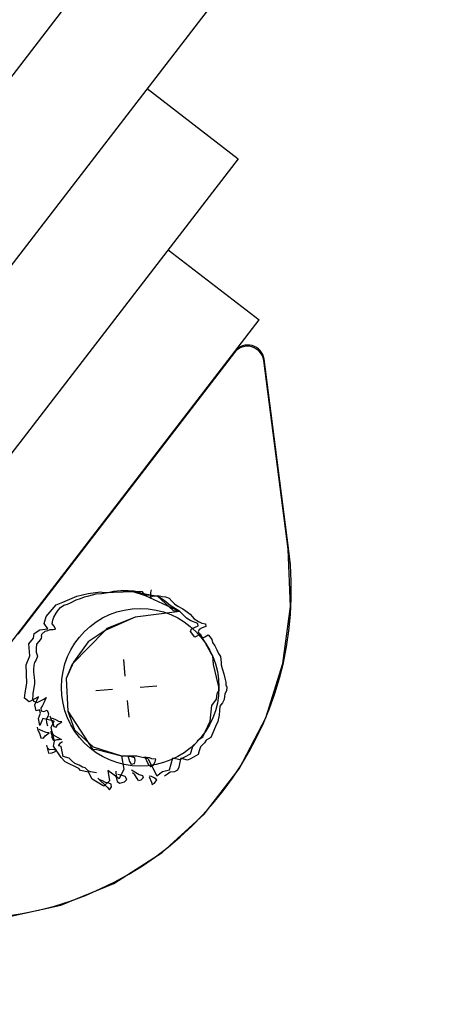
# Model space of a CAD drawing. Extents: x 446224 to 446791, y 446199 to 447379.
# Tile 85 of 113: x 446314 to 446327, y 447162 to 447192. Entities that reach past the tile are written whole.
import ezdxf

# ---------------------------------------------------------------- set-up
doc = ezdxf.new("R2010")
doc.units = 0
doc.header["$LTSCALE"] = 2
doc.header["$MEASUREMENT"] = 0
doc.linetypes.add('AUSGEZOGEN', pattern=[0])
doc.layers.add('BOESCHG', color=250, linetype='AUSGEZOGEN')
doc.layers.add('DB-Autohof', color=15, linetype='CONTINUOUS')

msp = doc.modelspace()

# ---------------------------------------------------------------- linework, layer by layer
at = {"layer": 'BOESCHG'}
msp.add_lwpolyline([(446482.746, 447140.555, 0.000007), (446485.092, 447124.399, 0.000282)], format="xyb", dxfattribs=at)
at = {"layer": 'DB-Autohof', "linetype": 'Continuous'}
for p, q in [((446319.246, 447197.147), (446304.577, 447178.099)), ((446319.884, 447192.238), (446305.215, 447173.19)), ((446317.748, 447189.465), (446320.521, 447187.329)), ((446320.521, 447187.329), (446305.852, 447168.282)), ((446318.385, 447184.557), (446321.159, 447182.421)), ((446320.422, 447181.464), (446321.159, 447182.421)), ((446320.531, 447181.54), (446320.464, 447181.488)), ((446320.605, 447181.58), (446320.531, 447181.54)), ((446320.684, 447181.607), (446320.605, 447181.58)), ((446320.767, 447181.62), (446320.684, 447181.607)), ((446320.851, 447181.619), (446320.767, 447181.62)), ((446320.934, 447181.604), (446320.851, 447181.619)), ((446321.013, 447181.575), (446320.934, 447181.604)), ((446321.086, 447181.534), (446321.013, 447181.575)), ((446321.151, 447181.481), (446321.086, 447181.534)), ((446308.699, 447166.241), (446320.422, 447181.464)), ((446320.408, 447181.426), (446313.81, 447172.858)), ((446320.464, 447181.488), (446320.408, 447181.426)), ((446321.207, 447181.417), (446321.151, 447181.481)), ((446321.251, 447181.346), (446321.207, 447181.417)), ((446321.282, 447181.268), (446321.251, 447181.346)), ((446321.3, 447181.186), (446321.282, 447181.268)), ((446322.046, 447175.44), (446321.3, 447181.186)), ((446322.06, 447175.478), (446321.314, 447181.224)), ((446322.119, 447173.698), (446322.046, 447175.44)), ((446315.609, 447174.012), (446315.956, 447174.097)), ((446315.956, 447174.097), (446316.324, 447174.147)), ((446315.973, 447174.025), (446316.083, 447174.053)), ((446315.973, 447174.025), (446316.083, 447174.053)), ((446316.083, 447174.053), (446316.192, 447174.081)), ((446316.083, 447174.053), (446316.192, 447174.081)), ((446316.192, 447174.081), (446316.359, 447174.095)), ((446316.192, 447174.081), (446316.359, 447174.095)), ((446316.324, 447174.147), (446316.429, 447174.122)), ((446316.359, 447174.095), (446316.561, 447174.13)), ((446316.359, 447174.095), (446316.561, 447174.13)), ((446316.429, 447174.122), (446317.021, 447174.144)), ((446316.561, 447174.13), (446316.726, 447174.163)), ((446316.561, 447174.13), (446316.726, 447174.163)), ((446316.726, 447174.163), (446316.948, 447174.182)), ((446316.726, 447174.163), (446316.948, 447174.182)), ((446316.948, 447174.182), (446317.171, 447174.182)), ((446316.948, 447174.182), (446317.171, 447174.182)), ((446317.021, 447174.144), (446317.311, 447174.155)), ((446317.171, 447174.182), (446317.358, 447174.178)), ((446317.171, 447174.182), (446317.358, 447174.178)), ((446317.311, 447174.155), (446317.694, 447174.038)), ((446317.61, 447174.143), (446317.311, 447174.155)), ((446317.311, 447174.155), (446318.068, 447174.013)), ((446317.358, 447174.178), (446317.472, 447174.151)), ((446317.358, 447174.178), (446317.472, 447174.151)), ((446317.472, 447174.151), (446317.548, 447174.138)), ((446317.472, 447174.151), (446317.548, 447174.138)), ((446317.694, 447174.038), (446317.61, 447174.143)), ((446317.768, 447174.044), (446317.694, 447174.038)), ((446317.694, 447174.038), (446318.741, 447173.548)), ((446318.068, 447174.013), (446317.768, 447174.044)), ((446317.853, 447174.052), (446317.841, 447173.977)), ((446317.877, 447174.203), (446317.847, 447174.126)), ((446317.847, 447174.126), (446317.853, 447174.052)), ((446314.673, 447173.394), (446314.978, 447173.755)), ((446314.978, 447173.755), (446315.177, 447173.827)), ((446315.108, 447173.674), (446315.214, 447173.738)), ((446315.108, 447173.674), (446315.214, 447173.738)), ((446315.177, 447173.827), (446315.609, 447174.012)), ((446315.214, 447173.738), (446315.324, 447173.766)), ((446315.214, 447173.738), (446315.324, 447173.766)), ((446315.324, 447173.766), (446315.413, 447173.811)), ((446315.324, 447173.766), (446315.413, 447173.811)), ((446315.413, 447173.811), (446315.592, 447173.9)), ((446315.413, 447173.811), (446315.592, 447173.9)), ((446315.592, 447173.9), (446315.719, 447173.948)), ((446315.592, 447173.9), (446315.719, 447173.948)), ((446315.719, 447173.948), (446315.845, 447173.996)), ((446315.719, 447173.948), (446315.845, 447173.996)), ((446315.845, 447173.996), (446315.973, 447174.025)), ((446315.845, 447173.996), (446315.973, 447174.025)), ((446317.841, 447173.977), (446317.93, 447174.021)), ((446317.93, 447174.021), (446318.004, 447174.027)), ((446318.004, 447174.027), (446318.078, 447174.034)), ((446318.266, 447173.88), (446318.068, 447174.013)), ((446318.068, 447174.013), (446318.538, 447173.583)), ((446318.078, 447174.034), (446318.211, 447174.008)), ((446318.211, 447174.008), (446318.305, 447173.997)), ((446318.446, 447173.728), (446318.266, 447173.88)), ((446318.305, 447173.997), (446318.42, 447173.951)), ((446318.42, 447173.951), (446318.502, 447173.864)), ((446318.502, 447173.864), (446318.584, 447173.778)), ((446318.584, 447173.778), (446318.683, 447173.712)), ((446314.909, 447173.377), (446314.974, 447173.495)), ((446314.909, 447173.377), (446314.974, 447173.495)), ((446314.974, 447173.495), (446315.04, 447173.593)), ((446314.974, 447173.495), (446315.04, 447173.593)), ((446315.04, 447173.593), (446315.108, 447173.674)), ((446315.04, 447173.593), (446315.108, 447173.674)), ((446318.741, 447173.548), (446317.38, 447173.372)), ((446318.741, 447173.548), (446317.38, 447173.372)), ((446318.741, 447173.548), (446318.446, 447173.728)), ((446318.538, 447173.583), (446318.741, 447173.548)), ((446318.683, 447173.712), (446318.838, 447173.631)), ((446318.945, 447173.341), (446318.741, 447173.548)), ((446318.838, 447173.631), (446318.977, 447173.531)), ((446318.977, 447173.531), (446319.057, 447173.463)), ((446319.057, 447173.463), (446319.181, 447173.325)), ((446321.888, 447171.97), (446322.119, 447173.698)), ((446314.616, 447173.184), (446314.673, 447173.394)), ((446314.722, 447173.025), (446314.616, 447173.184)), ((446314.852, 447173.168), (446314.88, 447173.282)), ((446314.852, 447173.168), (446314.88, 447173.282)), ((446314.914, 447173.098), (446314.852, 447173.168)), ((446314.914, 447173.098), (446314.852, 447173.168)), ((446314.88, 447173.282), (446314.909, 447173.377)), ((446314.88, 447173.282), (446314.909, 447173.377)), ((446317.38, 447173.372), (446316.475, 447172.97)), ((446317.38, 447173.372), (446316.521, 447173.033)), ((446319.082, 447173.259), (446318.945, 447173.341)), ((446319.293, 447173.184), (446319.082, 447173.259)), ((446319.181, 447173.325), (446319.318, 447173.243)), ((446319.299, 447173.11), (446319.293, 447173.184)), ((446319.318, 447173.243), (446319.415, 447173.195)), ((446319.415, 447173.195), (446319.529, 447173.168)), ((446319.529, 447173.168), (446319.536, 447173.093)), ((446314.287, 447172.739), (446314.306, 447172.879)), ((446314.306, 447172.879), (446314.483, 447172.987)), ((446314.483, 447172.987), (446314.722, 447173.025)), ((446314.53, 447172.787), (446314.542, 447172.862)), ((446314.53, 447172.787), (446314.542, 447172.862)), ((446314.542, 447172.862), (446314.647, 447172.946)), ((446314.542, 447172.862), (446314.647, 447172.946)), ((446314.647, 447172.946), (446314.72, 447172.97)), ((446314.647, 447172.946), (446314.72, 447172.97)), ((446314.72, 447172.97), (446314.792, 447172.995)), ((446314.72, 447172.97), (446314.792, 447172.995)), ((446314.792, 447172.995), (446314.885, 447173.003)), ((446314.792, 447172.995), (446314.885, 447173.003)), ((446314.885, 447173.003), (446314.959, 447173.009)), ((446314.885, 447173.003), (446314.959, 447173.009)), ((446314.959, 447173.009), (446314.914, 447173.098)), ((446314.959, 447173.009), (446314.914, 447173.098)), ((446316.475, 447172.97), (446315.463, 447171.949)), ((446316.475, 447172.97), (446315.956, 447172.62)), ((446316.521, 447173.033), (446316.475, 447172.97)), ((446319.071, 447172.942), (446319.102, 447173.019)), ((446319.198, 447172.766), (446319.071, 447172.942)), ((446319.102, 447173.019), (446319.299, 447173.11)), ((446319.376, 447172.855), (446319.198, 447172.766)), ((446319.338, 447173.002), (446319.307, 447172.925)), ((446319.307, 447172.925), (446319.352, 447172.836)), ((446319.428, 447173.047), (446319.338, 447173.002)), ((446319.352, 447172.836), (446319.434, 447172.75)), ((446319.685, 447172.285), (446319.376, 447172.855)), ((446319.536, 447173.093), (446319.428, 447173.047)), ((446319.506, 447172.774), (446319.613, 447172.839)), ((446319.613, 447172.839), (446319.674, 447172.77)), ((446314.143, 447172.568), (446314.287, 447172.739)), ((446314.173, 447172.2), (446314.143, 447172.568)), ((446314.379, 447172.552), (446314.364, 447172.418)), ((446314.379, 447172.552), (446314.364, 447172.418)), ((446314.451, 447172.637), (446314.379, 447172.552)), ((446314.451, 447172.637), (446314.379, 447172.552)), ((446314.524, 447172.723), (446314.451, 447172.637)), ((446314.524, 447172.723), (446314.451, 447172.637)), ((446314.53, 447172.787), (446314.524, 447172.723)), ((446314.53, 447172.787), (446314.524, 447172.723)), ((446315.956, 447172.62), (446315.506, 447172.004)), ((446319.434, 447172.75), (446319.506, 447172.774)), ((446319.674, 447172.77), (446319.717, 447172.699)), ((446319.717, 447172.699), (446319.744, 447172.608)), ((446319.744, 447172.608), (446319.809, 447172.501)), ((446314.364, 447172.418), (446314.372, 447172.313)), ((446314.364, 447172.418), (446314.372, 447172.313)), ((446314.372, 447172.313), (446314.41, 447172.184)), ((446314.372, 447172.313), (446314.41, 447172.184)), ((446319.748, 447172.197), (446319.685, 447172.285)), ((446319.809, 447172.501), (446319.875, 447172.377)), ((446319.875, 447172.377), (446319.921, 447172.269)), ((446319.921, 447172.269), (446319.984, 447172.181)), ((446314.064, 447171.926), (446314.173, 447172.2)), ((446314.32, 447171.991), (446314.3, 447171.91)), ((446314.32, 447171.991), (446314.3, 447171.91)), ((446314.366, 447172.074), (446314.32, 447171.991)), ((446314.366, 447172.074), (446314.32, 447171.991)), ((446314.41, 447172.184), (446314.366, 447172.074)), ((446314.41, 447172.184), (446314.366, 447172.074)), ((446315.506, 447172.004), (446315.286, 447171.505)), ((446315.463, 447171.949), (446315.286, 447171.505)), ((446317.084, 447171.576), (446317.041, 447172.086)), ((446319.77, 447171.938), (446319.748, 447172.197)), ((446319.913, 447171.335), (446319.77, 447171.938)), ((446319.984, 447172.181), (446319.992, 447172.088)), ((446319.992, 447172.088), (446320, 447171.996)), ((446320, 447171.996), (446320.006, 447171.922)), ((446321.361, 447170.309), (446321.888, 447171.97)), ((446314.084, 447171.371), (446314.064, 447171.926)), ((446314.3, 447171.91), (446314.285, 447171.776)), ((446314.3, 447171.91), (446314.285, 447171.776)), ((446314.285, 447171.776), (446314.292, 447171.697)), ((446314.285, 447171.776), (446314.292, 447171.697)), ((446314.292, 447171.697), (446314.305, 447171.539)), ((446314.292, 447171.697), (446314.305, 447171.539)), ((446320.006, 447171.922), (446320.034, 447171.812)), ((446320.034, 447171.812), (446320.085, 447171.649)), ((446320.085, 447171.649), (446320.114, 447171.521)), ((446314.029, 447171.076), (446314.084, 447171.371)), ((446314.32, 447171.355), (446314.283, 447171.166)), ((446314.32, 447171.355), (446314.283, 447171.166)), ((446314.305, 447171.539), (446314.314, 447171.434)), ((446314.305, 447171.539), (446314.314, 447171.434)), ((446314.314, 447171.434), (446314.32, 447171.355)), ((446314.314, 447171.434), (446314.32, 447171.355)), ((446315.286, 447171.505), (446315.334, 447170.513)), ((446315.286, 447171.505), (446315.334, 447170.513)), ((446320.114, 447171.521), (446320.143, 447171.393)), ((446320.143, 447171.393), (446320.15, 447171.319)), ((446314.016, 447170.915), (446314.029, 447171.076)), ((446314.283, 447171.166), (446314.265, 447171.059)), ((446314.283, 447171.166), (446314.265, 447171.059)), ((446314.265, 447171.059), (446314.272, 447170.98)), ((446314.265, 447171.059), (446314.272, 447170.98)), ((446316.692, 447171.173), (446316.182, 447171.131)), ((446317.538, 447171.241), (446318.048, 447171.283)), ((446319.858, 447170.883), (446319.881, 447171.053)), ((446319.881, 447171.053), (446319.929, 447171.15)), ((446319.938, 447171.263), (446319.913, 447171.335)), ((446319.929, 447171.15), (446319.938, 447171.263)), ((446320.165, 447171.134), (446320.117, 447171.037)), ((446320.15, 447171.319), (446320.174, 447171.246)), ((446320.174, 447171.246), (446320.165, 447171.134)), ((446314.158, 447170.795), (446314.016, 447170.915)), ((446314.437, 447170.951), (446314.158, 447170.795)), ((446314.272, 447170.98), (446314.252, 447170.899)), ((446314.272, 447170.98), (446314.252, 447170.899)), ((446314.252, 447170.899), (446314.285, 447170.822)), ((446314.252, 447170.899), (446314.285, 447170.822)), ((446314.285, 447170.822), (446314.395, 447170.779)), ((446314.285, 447170.822), (446314.395, 447170.779)), ((446314.325, 447170.703), (446314.437, 447170.951)), ((446314.395, 447170.779), (446314.599, 447170.875)), ((446314.395, 447170.779), (446314.599, 447170.875)), ((446314.607, 447170.77), (446314.561, 447170.687)), ((446314.607, 447170.77), (446314.561, 447170.687)), ((446314.599, 447170.875), (446314.673, 447170.934)), ((446314.599, 447170.875), (446314.673, 447170.934)), ((446314.673, 447170.934), (446314.607, 447170.77)), ((446314.673, 447170.934), (446314.607, 447170.77)), ((446317.146, 447170.838), (446317.189, 447170.328)), ((446319.725, 447170.686), (446319.858, 447170.883)), ((446320.046, 447170.77), (446319.962, 447170.669)), ((446320.094, 447170.867), (446320.046, 447170.77)), ((446320.105, 447170.961), (446320.094, 447170.867)), ((446320.117, 447171.037), (446320.105, 447170.961)), ((446314.367, 447170.521), (446314.325, 447170.703)), ((446314.47, 447170.556), (446314.367, 447170.521)), ((446314.439, 447170.289), (446314.505, 447170.453)), ((446314.505, 447170.453), (446314.47, 447170.556)), ((446314.561, 447170.687), (446314.515, 447170.603)), ((446314.561, 447170.687), (446314.515, 447170.603)), ((446314.515, 447170.603), (446314.522, 447170.524)), ((446314.515, 447170.603), (446314.522, 447170.524)), ((446314.522, 447170.524), (446314.603, 447170.505)), ((446314.522, 447170.524), (446314.603, 447170.505)), ((446314.603, 447170.505), (446314.706, 447170.54)), ((446314.603, 447170.505), (446314.706, 447170.54)), ((446314.706, 447170.54), (446314.741, 447170.437)), ((446314.706, 447170.54), (446314.741, 447170.437)), ((446315.334, 447170.513), (446315.535, 447169.948)), ((446315.334, 447170.513), (446316.085, 447169.357)), ((446319.672, 447170.215), (446319.725, 447170.686)), ((446319.954, 447170.538), (446319.948, 447170.389)), ((446319.962, 447170.669), (446319.954, 447170.538)), ((446314.483, 447170.08), (446314.439, 447170.289)), ((446314.576, 447170.293), (446314.483, 447170.08)), ((446314.918, 447170.21), (446314.576, 447170.293)), ((446314.722, 447170.356), (446314.675, 447170.272)), ((446314.722, 447170.356), (446314.675, 447170.272)), ((446314.675, 447170.272), (446314.684, 447170.167)), ((446314.675, 447170.272), (446314.684, 447170.167)), ((446314.684, 447170.167), (446314.719, 447170.064)), ((446314.684, 447170.167), (446314.719, 447170.064)), ((446314.741, 447170.437), (446314.722, 447170.356)), ((446314.741, 447170.437), (446314.722, 447170.356)), ((446314.786, 447170.368), (446314.812, 447170.277)), ((446314.786, 447170.368), (446314.812, 447170.277)), ((446314.812, 447170.277), (446314.857, 447170.187)), ((446314.812, 447170.277), (446314.857, 447170.187)), ((446314.823, 447170.02), (446314.918, 447170.21)), ((446314.963, 447170.252), (446314.848, 447170.298)), ((446314.963, 447170.252), (446314.848, 447170.298)), ((446314.857, 447170.187), (446314.882, 447170.115)), ((446314.857, 447170.187), (446314.882, 447170.115)), ((446315.061, 447170.204), (446314.963, 447170.252)), ((446315.061, 447170.204), (446314.963, 447170.252)), ((446315.031, 447170.109), (446315.155, 447170.194)), ((446315.031, 447170.109), (446315.155, 447170.194)), ((446315.155, 447170.194), (446315.061, 447170.204)), ((446315.155, 447170.194), (446315.061, 447170.204)), ((446319.451, 447169.731), (446319.672, 447170.215)), ((446319.908, 447170.199), (446319.828, 447170.043)), ((446319.948, 447170.389), (446319.908, 447170.199)), ((446320.554, 447168.764), (446321.361, 447170.309)), ((446314.395, 447170.025), (446314.421, 447169.935)), ((446314.395, 447170.025), (446314.421, 447169.935)), ((446314.421, 447169.935), (446314.466, 447169.845)), ((446314.421, 447169.935), (446314.466, 447169.845)), ((446314.573, 447169.91), (446314.457, 447169.956)), ((446314.573, 447169.91), (446314.457, 447169.956)), ((446314.466, 447169.845), (446314.491, 447169.773)), ((446314.466, 447169.845), (446314.491, 447169.773)), ((446314.67, 447169.862), (446314.573, 447169.91)), ((446314.67, 447169.862), (446314.573, 447169.91)), ((446314.64, 447169.766), (446314.764, 447169.851)), ((446314.64, 447169.766), (446314.764, 447169.851)), ((446314.764, 447169.851), (446314.67, 447169.862)), ((446314.764, 447169.851), (446314.67, 447169.862)), ((446314.806, 447169.904), (446314.89, 447169.799)), ((446314.806, 447169.904), (446314.89, 447169.799)), ((446314.93, 447169.603), (446314.823, 447170.02)), ((446314.854, 447169.777), (446314.829, 447169.85)), ((446314.854, 447169.777), (446314.829, 447169.85)), ((446314.882, 447170.115), (446314.906, 447170.043)), ((446314.882, 447170.115), (446314.906, 447170.043)), ((446314.906, 447170.043), (446314.982, 447170.03)), ((446314.906, 447170.043), (446314.982, 447170.03)), ((446314.982, 447170.03), (446315.031, 447170.109)), ((446314.982, 447170.03), (446315.031, 447170.109)), ((446315.535, 447169.948), (446316.101, 447169.424)), ((446319.751, 447169.851), (446319.688, 447169.715)), ((446319.828, 447170.043), (446319.751, 447169.851)), ((446314.491, 447169.773), (446314.515, 447169.7)), ((446314.491, 447169.773), (446314.515, 447169.7)), ((446314.515, 447169.7), (446314.591, 447169.688)), ((446314.515, 447169.7), (446314.591, 447169.688)), ((446314.591, 447169.688), (446314.64, 447169.766)), ((446314.591, 447169.688), (446314.64, 447169.766)), ((446314.86, 447169.703), (446314.854, 447169.777)), ((446314.86, 447169.703), (446314.854, 447169.777)), ((446314.905, 447169.614), (446314.86, 447169.703)), ((446314.905, 447169.614), (446314.86, 447169.703)), ((446314.89, 447169.799), (446315.027, 447169.717)), ((446314.89, 447169.799), (446315.027, 447169.717)), ((446314.894, 447169.454), (446314.93, 447169.603)), ((446314.996, 447169.64), (446314.905, 447169.614)), ((446314.996, 447169.64), (446314.905, 447169.614)), ((446315.07, 447169.646), (446314.996, 447169.64)), ((446315.07, 447169.646), (446314.996, 447169.64)), ((446315.027, 447169.717), (446315.144, 447169.652)), ((446315.027, 447169.717), (446315.144, 447169.652)), ((446315.047, 447169.464), (446315.105, 447169.55)), ((446315.047, 447169.464), (446315.105, 447169.55)), ((446315.144, 447169.652), (446315.07, 447169.646)), ((446315.144, 447169.652), (446315.07, 447169.646)), ((446315.105, 447169.55), (446315.166, 447169.587)), ((446315.105, 447169.55), (446315.166, 447169.587)), ((446319.14, 447169.444), (446319.26, 447169.566)), ((446319.26, 447169.566), (446319.309, 447169.645)), ((446319.309, 447169.645), (446319.451, 447169.731)), ((446319.496, 447169.55), (446319.376, 447169.428)), ((446319.546, 447169.628), (446319.496, 447169.55)), ((446319.688, 447169.715), (446319.546, 447169.628)), ((446314.687, 447169.476), (446314.744, 447169.238)), ((446314.687, 447169.476), (446314.744, 447169.238)), ((446314.774, 447169.334), (446314.712, 447169.403)), ((446314.774, 447169.334), (446314.712, 447169.403)), ((446314.744, 447169.238), (446314.856, 447169.248)), ((446314.744, 447169.238), (446314.856, 447169.248)), ((446314.885, 447169.343), (446314.774, 447169.334)), ((446314.885, 447169.343), (446314.774, 447169.334)), ((446314.856, 447169.248), (446314.928, 447169.272)), ((446314.856, 447169.248), (446314.928, 447169.272)), ((446314.999, 447169.315), (446314.885, 447169.343)), ((446314.999, 447169.315), (446314.885, 447169.343)), ((446315.134, 447169.102), (446314.894, 447169.454)), ((446314.928, 447169.272), (446314.999, 447169.315)), ((446314.928, 447169.272), (446314.999, 447169.315)), ((446315.13, 447169.438), (446315.047, 447169.464)), ((446315.13, 447169.438), (446315.047, 447169.464)), ((446315.188, 447169.135), (446315.13, 447169.438)), ((446315.188, 447169.135), (446315.13, 447169.438)), ((446316.085, 447169.357), (446316.213, 447169.348)), ((446316.101, 447169.424), (446316.966, 447169.151)), ((446316.213, 447169.348), (446316.966, 447169.151)), ((446319.066, 447169.214), (446319.14, 447169.444)), ((446319.33, 447169.312), (446319.302, 447169.198)), ((446319.376, 447169.428), (446319.33, 447169.312)), ((446315.248, 447168.97), (446315.134, 447169.102)), ((446315.37, 447169.086), (446315.188, 447169.135)), ((446315.37, 447169.086), (446315.188, 447169.135)), ((446315.664, 447168.768), (446315.248, 447168.97)), ((446315.441, 447169.011), (446315.37, 447169.086)), ((446315.441, 447169.011), (446315.37, 447169.086)), ((446315.546, 447168.922), (446315.441, 447169.011)), ((446315.546, 447168.922), (446315.441, 447169.011)), ((446316.966, 447169.151), (446317.431, 447169.152)), ((446316.966, 447169.151), (446317.037, 447168.747)), ((446317.162, 447169.168), (446317.214, 447168.986)), ((446317.162, 447169.168), (446317.214, 447168.986)), ((446317.277, 447169.122), (446317.202, 447169.134)), ((446317.277, 447169.122), (446317.202, 447169.134)), ((446317.214, 447168.986), (446317.259, 447168.897)), ((446317.214, 447168.986), (446317.259, 447168.897)), ((446317.373, 447169.093), (446317.277, 447169.122)), ((446317.373, 447169.093), (446317.277, 447169.122)), ((446317.368, 447168.925), (446317.381, 447169)), ((446317.368, 447168.925), (446317.381, 447169)), ((446317.381, 447169), (446317.373, 447169.093)), ((446317.381, 447169), (446317.373, 447169.093)), ((446317.431, 447169.152), (446317.774, 447169.069)), ((446317.726, 447169.104), (446317.651, 447169.116)), ((446317.726, 447169.104), (446317.651, 447169.116)), ((446317.668, 447169.136), (446317.734, 447169.011)), ((446317.668, 447169.136), (446317.734, 447169.011)), ((446317.82, 447169.093), (446317.726, 447169.104)), ((446317.82, 447169.093), (446317.726, 447169.104)), ((446317.734, 447169.011), (446317.78, 447168.903)), ((446317.734, 447169.011), (446317.78, 447168.903)), ((446317.774, 447169.069), (446318.041, 447168.551)), ((446317.897, 447169.062), (446317.82, 447169.093)), ((446317.897, 447169.062), (446317.82, 447169.093)), ((446318.01, 447169.053), (446317.897, 447169.062)), ((446318.01, 447169.053), (446317.897, 447169.062)), ((446317.933, 447168.86), (446317.998, 447168.977)), ((446317.933, 447168.86), (446317.998, 447168.977)), ((446317.998, 447168.977), (446318.01, 447169.053)), ((446317.998, 447168.977), (446318.01, 447169.053)), ((446318.435, 447168.733), (446318.535, 447169.096)), ((446318.535, 447169.096), (446318.745, 447169.039)), ((446318.744, 447168.965), (446318.719, 447168.814)), ((446318.772, 447169.079), (446318.744, 447168.965)), ((446318.745, 447169.039), (446319.066, 447169.214)), ((446318.867, 447169.05), (446318.772, 447169.079)), ((446318.981, 447169.022), (446318.867, 447169.05)), ((446319.071, 447169.067), (446318.981, 447169.022)), ((446319.16, 447169.112), (446319.071, 447169.067)), ((446319.302, 447169.198), (446319.16, 447169.112)), ((446315.68, 447168.869), (446315.546, 447168.922)), ((446315.68, 447168.869), (446315.546, 447168.922)), ((446315.717, 447168.713), (446315.664, 447168.768)), ((446315.782, 447168.812), (446315.68, 447168.869)), ((446315.782, 447168.812), (446315.68, 447168.869)), ((446315.965, 447168.653), (446315.717, 447168.713)), ((446315.865, 447168.787), (446315.782, 447168.812)), ((446315.865, 447168.787), (446315.782, 447168.812)), ((446315.954, 447168.697), (446315.865, 447168.787)), ((446315.954, 447168.697), (446315.865, 447168.787)), ((446316.021, 447168.67), (446315.954, 447168.697)), ((446316.021, 447168.67), (446315.954, 447168.697)), ((446316.074, 447168.443), (446315.965, 447168.653)), ((446316.086, 447168.66), (446316.021, 447168.67)), ((446316.086, 447168.66), (446316.021, 447168.67)), ((446316.202, 447168.637), (446316.086, 447168.66)), ((446316.202, 447168.637), (446316.086, 447168.66)), ((446316.555, 447168.706), (446316.6, 447168.393)), ((446316.893, 447168.455), (446316.555, 447168.706)), ((446316.792, 447168.69), (446316.807, 447168.505)), ((446316.792, 447168.69), (446316.807, 447168.505)), ((446317.037, 447168.747), (446316.893, 447168.455)), ((446317.259, 447168.897), (446317.368, 447168.925)), ((446317.259, 447168.897), (446317.368, 447168.925)), ((446317.273, 447168.73), (446317.509, 447168.582)), ((446317.273, 447168.73), (446317.509, 447168.582)), ((446317.78, 447168.903), (446317.86, 447168.835)), ((446317.78, 447168.903), (446317.86, 447168.835)), ((446317.86, 447168.835), (446317.933, 447168.86)), ((446317.86, 447168.835), (446317.933, 447168.86)), ((446318.041, 447168.551), (446318.216, 447168.678)), ((446318.216, 447168.678), (446318.435, 447168.733)), ((446318.453, 447168.661), (446318.365, 447168.598)), ((446318.582, 447168.672), (446318.453, 447168.661)), ((446318.672, 447168.717), (446318.582, 447168.672)), ((446318.719, 447168.814), (446318.672, 447168.717)), ((446319.49, 447167.383), (446320.554, 447168.764)), ((446316.428, 447168.23), (446316.074, 447168.443)), ((446316.251, 447168.477), (446316.534, 447168.203)), ((446316.251, 447168.477), (446316.534, 447168.203)), ((446316.388, 447168.395), (446316.311, 447168.426)), ((446316.388, 447168.395), (446316.311, 447168.426)), ((446316.485, 447168.348), (446316.388, 447168.395)), ((446316.485, 447168.348), (446316.388, 447168.395)), ((446316.6, 447168.393), (446316.428, 447168.23)), ((446316.581, 447168.319), (446316.485, 447168.348)), ((446316.581, 447168.319), (446316.485, 447168.348)), ((446316.807, 447168.505), (446316.837, 447168.377)), ((446316.807, 447168.505), (446316.837, 447168.377)), ((446316.837, 447168.377), (446316.915, 447168.328)), ((446316.837, 447168.377), (446316.915, 447168.328)), ((446316.989, 447168.558), (446316.857, 447168.584)), ((446316.989, 447168.558), (446316.857, 447168.584)), ((446316.915, 447168.328), (446317.062, 447168.359)), ((446316.915, 447168.328), (446317.062, 447168.359)), ((446317.085, 447168.528), (446316.989, 447168.558)), ((446317.085, 447168.528), (446316.989, 447168.558)), ((446317.062, 447168.359), (446317.13, 447168.439)), ((446317.062, 447168.359), (446317.13, 447168.439)), ((446317.13, 447168.439), (446317.085, 447168.528)), ((446317.13, 447168.439), (446317.085, 447168.528)), ((446317.379, 447168.572), (446317.299, 447168.639)), ((446317.379, 447168.572), (446317.299, 447168.639)), ((446317.444, 447168.465), (446317.379, 447168.572)), ((446317.444, 447168.465), (446317.379, 447168.572)), ((446317.487, 447168.394), (446317.444, 447168.465)), ((446317.487, 447168.394), (446317.444, 447168.465)), ((446317.56, 447168.419), (446317.487, 447168.394)), ((446317.56, 447168.419), (446317.487, 447168.394)), ((446317.509, 447168.582), (446317.605, 447168.553)), ((446317.509, 447168.582), (446317.605, 447168.553)), ((446317.629, 447168.481), (446317.56, 447168.419)), ((446317.629, 447168.481), (446317.56, 447168.419)), ((446317.605, 447168.553), (446317.629, 447168.481)), ((446317.605, 447168.553), (446317.629, 447168.481)), ((446317.887, 447168.521), (446317.811, 447168.533)), ((446317.887, 447168.521), (446317.811, 447168.533)), ((446317.813, 447168.515), (446317.882, 447168.353)), ((446317.813, 447168.515), (446317.882, 447168.353)), ((446317.882, 447168.353), (446317.907, 447168.28)), ((446317.882, 447168.353), (446317.907, 447168.28)), ((446317.964, 447168.49), (446317.887, 447168.521)), ((446317.964, 447168.49), (446317.887, 447168.521)), ((446318.044, 447168.422), (446317.964, 447168.49)), ((446318.044, 447168.422), (446317.964, 447168.49)), ((446317.978, 447168.323), (446318.044, 447168.422)), ((446317.978, 447168.323), (446318.044, 447168.422)), ((446318.365, 447168.598), (446318.277, 447168.535)), ((446316.534, 447168.203), (446316.598, 447168.115)), ((446316.534, 447168.203), (446316.598, 447168.115)), ((446316.658, 447168.288), (446316.581, 447168.319)), ((446316.658, 447168.288), (446316.581, 447168.319)), ((446316.598, 447168.115), (446316.664, 447168.214)), ((446316.598, 447168.115), (446316.664, 447168.214)), ((446316.664, 447168.214), (446316.658, 447168.288)), ((446316.664, 447168.214), (446316.658, 447168.288)), ((446317.907, 447168.28), (446317.978, 447168.323)), ((446317.907, 447168.28), (446317.978, 447168.323)), ((446318.203, 447166.208), (446319.49, 447167.383)), ((446316.731, 447165.274), (446318.203, 447166.208)), ((446315.119, 447164.61), (446316.731, 447165.274)), ((446313.417, 447164.235), (446315.119, 447164.61))]:
    msp.add_line(p, q, dxfattribs=at)
msp.add_circle((446317.538, 447171.241), 2.4, dxfattribs=at)
for centre, radius, start, end in [((446320.818, 447181.159), 0.5, 7.3996, 142.4016), ((446312.143, 447174.19), 10, 277.3996, 7.3996)]:
    msp.add_arc(centre, radius, start, end, dxfattribs=at)

doc.saveas('drawing.dxf')
